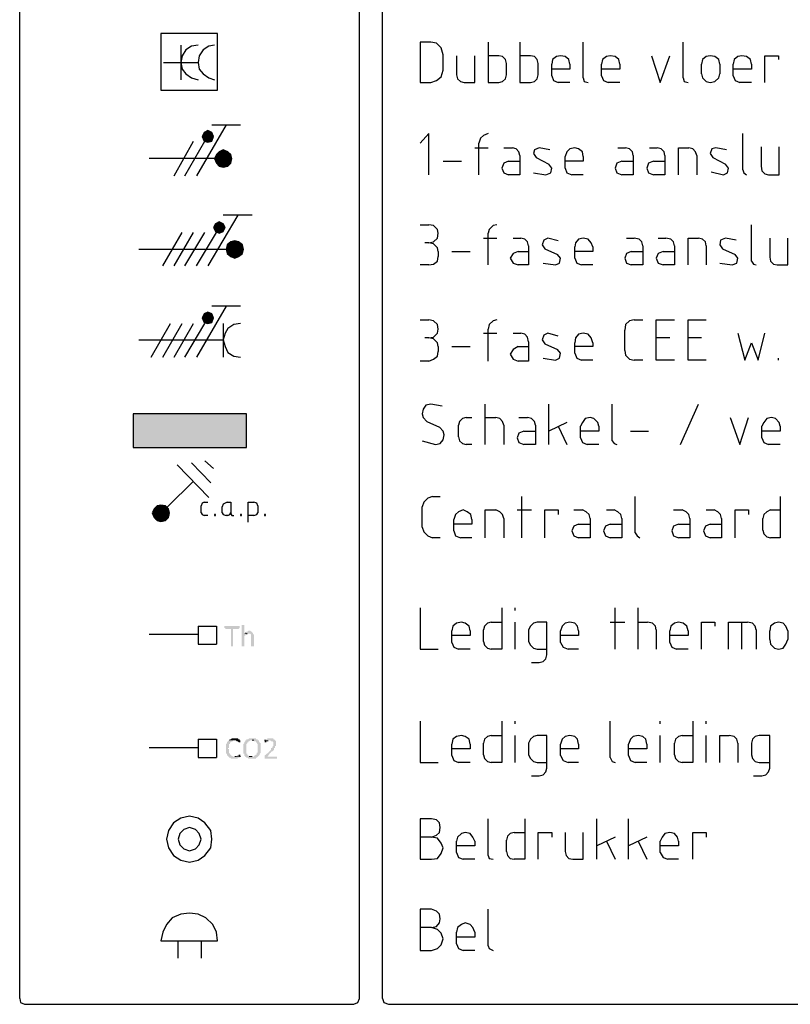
# Model space of a CAD drawing. Header units: millimetres. Extents: x -197899 to 120983, y -4228 to 45370.
# Tile 64 of 200: x -197899 to -194502, y 36565 to 40906. Entities that reach past the tile are written whole.
import ezdxf

# ---------------------------------------------------------------- set-up
doc = ezdxf.new("R2010")
doc.units = ezdxf.units.MM
for name, color, linetype in [('AL63----', 7, 'Continuous'), ('PDF_Geometry', 8, 'Continuous'), ('PDF_Solid Fills', 8, 'Continuous')]:
    doc.layers.add(name, color=color, linetype=linetype)

# ---------------------------------------------------------------- blocks, each defined once
blk = doc.blocks.new('CLB21AB.tmp')
at = {"layer": 'PDF_Solid Fills'}
for color, points in [(1, [(8.128, -49.364), (8.039, -49.534), (8.298, -49.534)]), (1, [(8.298, -49.28), (8.128, -49.364), (8.298, -49.534)]), (1, [(8.469, -49.364), (8.298, -49.28), (8.298, -49.534)]), (1, [(8.55, -49.534), (8.469, -49.364), (8.298, -49.534)]), (1, [(8.039, -49.534), (8.128, -49.746), (8.298, -49.534)]), (1, [(8.128, -49.746), (8.298, -49.788), (8.298, -49.534)]), (1, [(8.298, -49.788), (8.469, -49.746), (8.298, -49.534)]), (1, [(8.469, -49.746), (8.55, -49.534), (8.298, -49.534)]), (1, [(8.679, -50.338), (8.59, -50.508), (8.971, -50.508)]), (1, [(8.801, -50.211), (8.679, -50.338), (8.971, -50.508)]), (1, [(8.971, -50.127), (8.801, -50.211), (8.971, -50.508)]), (1, [(9.182, -50.211), (8.971, -50.127), (8.971, -50.508)]), (1, [(9.311, -50.338), (9.182, -50.211), (8.971, -50.508)]), (1, [(9.352, -50.508), (9.311, -50.338), (8.971, -50.508)]), (1, [(8.59, -50.508), (8.679, -50.719), (8.971, -50.508)]), (1, [(8.679, -50.719), (8.801, -50.847), (8.971, -50.508)]), (1, [(8.801, -50.847), (8.971, -50.889), (8.971, -50.508)]), (1, [(8.971, -50.889), (9.182, -50.847), (8.971, -50.508)]), (1, [(9.182, -50.847), (9.311, -50.719), (8.971, -50.508)]), (1, [(9.311, -50.719), (9.352, -50.508), (8.971, -50.508)]), (1, [(8.631, -53.386), (8.55, -53.556), (8.801, -53.556)]), (1, [(8.801, -53.301), (8.631, -53.386), (8.801, -53.556)]), (1, [(8.971, -53.386), (8.801, -53.301), (8.801, -53.556)]), (1, [(9.06, -53.556), (8.971, -53.386), (8.801, -53.556)]), (1, [(8.55, -53.556), (8.631, -53.725), (8.801, -53.556)]), (1, [(8.631, -53.725), (8.801, -53.809), (8.801, -53.556)]), (1, [(8.801, -53.809), (8.971, -53.725), (8.801, -53.556)]), (1, [(8.971, -53.725), (9.06, -53.556), (8.801, -53.556)]), (1, [(9.311, -54.19), (9.141, -54.317), (9.482, -54.529)]), (1, [(9.482, -54.148), (9.311, -54.19), (9.482, -54.529)]), (1, [(9.652, -54.19), (9.482, -54.148), (9.482, -54.529)]), (1, [(9.822, -54.317), (9.652, -54.19), (9.482, -54.529)]), (1, [(9.141, -54.317), (9.101, -54.529), (9.482, -54.529)]), (1, [(9.101, -54.529), (9.141, -54.698), (9.482, -54.529)]), (1, [(9.141, -54.698), (9.311, -54.826), (9.482, -54.529)]), (1, [(9.311, -54.826), (9.482, -54.911), (9.482, -54.529)]), (1, [(9.862, -54.529), (9.822, -54.317), (9.482, -54.529)]), (1, [(9.482, -54.911), (9.652, -54.826), (9.482, -54.529)]), (1, [(9.652, -54.826), (9.822, -54.698), (9.482, -54.529)]), (1, [(9.822, -54.698), (9.862, -54.529), (9.482, -54.529)]), (1, [(8.298, -57.281), (8.128, -57.365), (8.298, -57.535)]), (1, [(8.469, -57.365), (8.298, -57.281), (8.298, -57.535)]), (1, [(8.128, -57.365), (8.039, -57.535), (8.298, -57.535)]), (1, [(8.039, -57.535), (8.128, -57.746), (8.298, -57.535)]), (1, [(8.128, -57.746), (8.298, -57.789), (8.298, -57.535)]), (1, [(8.55, -57.535), (8.469, -57.365), (8.298, -57.535)]), (1, [(8.298, -57.789), (8.469, -57.746), (8.298, -57.535)]), (1, [(8.469, -57.746), (8.55, -57.535), (8.298, -57.535)]), (1, [(4.992, -61.768), (9.992, -61.768), (4.992, -63.25)]), (1, [(9.992, -61.768), (4.992, -63.25), (9.992, -63.25)]), (3, [(5.964, -65.874), (5.883, -66.044), (6.224, -66.129)]), (3, [(6.135, -65.79), (5.964, -65.874), (6.224, -66.129)]), (3, [(6.345, -65.79), (6.135, -65.79), (6.224, -66.129)]), (3, [(6.515, -65.874), (6.345, -65.79), (6.224, -66.129)]), (3, [(6.605, -66.044), (6.515, -65.874), (6.224, -66.129)]), (3, [(5.883, -66.044), (5.883, -66.255), (6.224, -66.129)]), (3, [(5.883, -66.255), (5.964, -66.425), (6.224, -66.129)]), (3, [(5.964, -66.425), (6.135, -66.51), (6.224, -66.129)]), (3, [(6.135, -66.51), (6.345, -66.51), (6.224, -66.129)]), (3, [(6.605, -66.255), (6.605, -66.044), (6.224, -66.129)]), (3, [(6.515, -66.425), (6.605, -66.255), (6.224, -66.129)]), (3, [(6.345, -66.51), (6.515, -66.425), (6.224, -66.129)]), (7, [(9.652, -71.124), (9.02, -71.124), (9.02, -71.166), (9.02, -71.208), (9.06, -71.208), (9.06, -71.251), (9.311, -71.251), (9.311, -72.013), (9.401, -72.013), (9.401, -71.251), (9.652, -71.251), (9.692, -71.208), (9.692, -71.166), (9.692, -71.124), (9.692, -71.124)]), (7, [(9.862, -71.081), (9.781, -71.081), (9.781, -72.013), (9.903, -72.013), (9.903, -71.547), (9.943, -71.547), (9.943, -71.505), (9.992, -71.505), (9.992, -71.463), (10.033, -71.463), (9.903, -71.463), (9.903, -71.081)]), (7, [(9.943, -71.42), (9.903, -71.463), (10.073, -71.463)]), (7, [(10.114, -71.336), (10.073, -71.336), (10.033, -71.378), (9.992, -71.378), (9.943, -71.42), (9.943, -71.42), (10.073, -71.463), (10.162, -71.463), (10.203, -71.505), (10.203, -71.547), (10.203, -71.589), (10.203, -72.013), (10.324, -72.013), (10.324, -71.632), (10.324, -71.547), (10.324, -71.505), (10.324, -71.505), (10.284, -71.463), (10.284, -71.42), (10.243, -71.42), (10.243, -71.378), (10.203, -71.378), (10.162, -71.336)]), (7, [(9.23, -76.162), (9.182, -76.204), (9.182, -76.204), (9.141, -76.246), (9.141, -76.289), (9.101, -76.331), (9.101, -76.373), (9.101, -76.458), (9.101, -76.543), (9.101, -76.67), (9.101, -76.712), (9.101, -76.754), (9.141, -76.754), (9.141, -76.839), (9.182, -76.839), (9.182, -76.881), (9.23, -76.881), (9.23, -76.923), (9.271, -76.923), (9.311, -76.966), (9.611, -76.966), (9.611, -76.923), (9.692, -76.923), (9.692, -76.881), (9.733, -76.881), (9.401, -76.881), (9.352, -76.839), (9.311, -76.839), (9.311, -76.797), (9.271, -76.797), (9.271, -76.754), (9.23, -76.712), (9.23, -76.67), (9.23, -76.628), (9.23, -76.543), (9.182, -76.543), (9.182, -76.5), (9.23, -76.5), (9.23, -76.415), (9.23, -76.373), (9.23, -76.331), (9.271, -76.331), (9.271, -76.246), (9.311, -76.246), (9.352, -76.204), (9.401, -76.204), (9.401, -76.162), (9.482, -76.162)]), (7, [(9.482, -76.077), (9.352, -76.077), (9.311, -76.12), (9.271, -76.12), (9.23, -76.162), (9.522, -76.162), (9.563, -76.204), (9.611, -76.204), (9.652, -76.246), (9.733, -76.246), (9.733, -76.204), (9.733, -76.162), (9.692, -76.162), (9.692, -76.12), (9.652, -76.12), (9.611, -76.077)]), (7, [(10.243, -76.077), (10.114, -76.077), (10.073, -76.12), (9.992, -76.12), (9.992, -76.162), (9.943, -76.162), (9.943, -76.204), (9.943, -76.204), (9.903, -76.246), (9.903, -76.289), (9.862, -76.331), (9.862, -76.373), (9.862, -76.458), (9.862, -76.543), (9.862, -76.628), (9.862, -76.712), (9.862, -76.754), (9.903, -76.754), (9.903, -76.839), (9.903, -76.839), (9.943, -76.881), (10.243, -76.881), (10.114, -76.881), (10.114, -76.839), (10.073, -76.839), (10.033, -76.797), (10.033, -76.754), (9.992, -76.754), (9.992, -76.712), (9.992, -76.67), (9.992, -76.628), (9.992, -76.5), (9.992, -76.458), (9.992, -76.373), (9.992, -76.331), (9.992, -76.331), (10.033, -76.289), (10.033, -76.246), (10.073, -76.246), (10.073, -76.204), (10.114, -76.204), (10.162, -76.162), (10.495, -76.162), (10.495, -76.12), (10.414, -76.12), (10.414, -76.077), (10.284, -76.077)]), (7, [(10.495, -76.162), (10.243, -76.162), (10.324, -76.162), (10.324, -76.204), (10.414, -76.204), (10.414, -76.246), (10.454, -76.246), (10.454, -76.289), (10.454, -76.289), (10.495, -76.331), (10.495, -76.373), (10.495, -76.458), (10.495, -76.543), (10.495, -76.585), (10.495, -76.67), (10.495, -76.712), (10.454, -76.712), (10.454, -76.754), (10.454, -76.797), (10.414, -76.797), (10.373, -76.839), (10.324, -76.839), (10.324, -76.881), (9.943, -76.881), (9.992, -76.923), (10.033, -76.923), (10.073, -76.966), (10.414, -76.966), (10.414, -76.923), (10.454, -76.923), (10.495, -76.881), (10.495, -76.881), (10.543, -76.839), (10.543, -76.839), (10.584, -76.797), (10.584, -76.754), (10.584, -76.754), (10.624, -76.712), (10.624, -76.67), (10.624, -76.585), (10.624, -76.5), (10.624, -76.415), (10.624, -76.331), (10.624, -76.289), (10.584, -76.289), (10.584, -76.246), (10.584, -76.246), (10.543, -76.204), (10.543, -76.162)]), (7, [(11.046, -76.077), (10.924, -76.077), (10.924, -76.12), (10.835, -76.12), (10.835, -76.162), (10.794, -76.162), (11.046, -76.162), (11.086, -76.204), (11.135, -76.204), (11.175, -76.246), (11.175, -76.331), (11.175, -76.373), (11.175, -76.415), (11.175, -76.415), (11.135, -76.458), (11.135, -76.5), (11.086, -76.5), (11.086, -76.543), (11.086, -76.585), (11.046, -76.585), (11.046, -76.628), (11.005, -76.628), (11.005, -76.67), (10.794, -76.839), (10.794, -76.881), (10.794, -76.923), (10.794, -76.966), (11.345, -76.966), (11.345, -76.923), (11.345, -76.881), (10.924, -76.881), (11.046, -76.712), (11.086, -76.712), (11.086, -76.67), (11.135, -76.67), (11.135, -76.628), (11.175, -76.628), (11.175, -76.585), (11.216, -76.585), (11.216, -76.5), (11.256, -76.5), (11.256, -76.458), (11.256, -76.415), (11.305, -76.415), (11.305, -76.373), (11.305, -76.289), (11.305, -76.246), (11.305, -76.204), (11.305, -76.204), (11.256, -76.162), (11.256, -76.162), (11.216, -76.12), (11.175, -76.12), (11.175, -76.077), (11.086, -76.077)]), (7, [(10.794, -76.162), (10.794, -76.204), (10.794, -76.246), (10.875, -76.246), (10.875, -76.204), (10.965, -76.204), (10.965, -76.162), (11.046, -76.162)]), (7, [(9.692, -76.797), (9.652, -76.797), (9.652, -76.839), (9.611, -76.839), (9.563, -76.881), (9.482, -76.881), (9.733, -76.881), (9.733, -76.797)])]:
    blk.add_hatch(color=color, dxfattribs=at).paths.add_polyline_path(points)
at = {"layer": 'PDF_Geometry', "color": 7, "lineweight": 25}
for points in [[(14.984, -87.549), (14.984, -5), (14.903, -4.83), (14.733, -4.749)], [(0, -87.549), (0, -5)], [(15.997, -87.549), (15.997, -5)], [(17.65, -47.163), (18.12, -47.163), (18.372, -47.079), (18.582, -46.91), (18.671, -46.613), (18.671, -45.936), (18.582, -45.639), (18.372, -45.427), (18.12, -45.385), (17.65, -45.385), (17.65, -47.163)], [(20.657, -45.385), (20.657, -47.163), (21.127, -47.163), (21.289, -47.121), (21.419, -46.994), (21.459, -46.825), (21.459, -46.316), (21.419, -46.147), (21.289, -46.02), (21.127, -45.978), (20.657, -45.978)], [(22.051, -45.385), (22.051, -47.163), (22.521, -47.163), (22.691, -47.121), (22.813, -46.994), (22.861, -46.825), (22.861, -46.316), (22.813, -46.147), (22.691, -46.02), (22.521, -45.978), (22.051, -45.978)], [(24.847, -46.952), (24.847, -45.385)], [(29.247, -46.952), (29.247, -45.385)], [(19.263, -45.978), (19.263, -46.825), (19.304, -46.994), (19.433, -47.121), (19.595, -47.163), (20.065, -47.163), (20.065, -45.978)], [(24.255, -46.359), (24.215, -46.147), (24.044, -46.02), (23.834, -45.978), (23.663, -46.02), (23.493, -46.147), (23.453, -46.359)], [(26.459, -46.359), (26.411, -46.147), (26.249, -46.02), (26.03, -45.978), (25.868, -46.02), (25.698, -46.147), (25.649, -46.359)], [(27.853, -45.978), (28.234, -47.163), (28.655, -45.978)], [(30.86, -46.359), (30.819, -46.147), (30.649, -46.02), (30.438, -45.978), (30.268, -46.02), (30.098, -46.147), (30.057, -46.359)], [(32.254, -46.359), (32.213, -46.147), (32.043, -46.02), (31.832, -45.978), (31.662, -46.02), (31.492, -46.147), (31.451, -46.359)], [(32.853, -47.163), (32.853, -45.978), (33.445, -45.978), (33.445, -46.147)], [(23.453, -46.867), (23.453, -46.359)], [(24.255, -46.359), (24.255, -46.571), (23.453, -46.571)], [(25.649, -46.867), (25.649, -46.359)], [(26.459, -46.359), (26.459, -46.571), (25.649, -46.571)], [(30.057, -46.783), (30.057, -46.359)], [(30.86, -46.359), (30.86, -46.783)], [(31.451, -46.867), (31.451, -46.359)], [(32.254, -46.359), (32.254, -46.571), (31.451, -46.571)], [(23.453, -46.867), (23.534, -47.079), (23.745, -47.163)], [(25.649, -46.867), (25.738, -47.079), (25.949, -47.163)], [(30.057, -46.783), (30.098, -46.952), (30.268, -47.121), (30.438, -47.163), (30.649, -47.121), (30.819, -46.952), (30.86, -46.783)], [(31.451, -46.867), (31.541, -47.079), (31.751, -47.163)], [(24.255, -47.163), (23.745, -47.163)], [(24.847, -46.952), (24.887, -47.121), (25.057, -47.163)], [(26.459, -47.163), (25.949, -47.163)], [(29.247, -46.952), (29.296, -47.121), (29.466, -47.163)], [(32.254, -47.163), (31.751, -47.163)], [(18.031, -51.227), (18.031, -49.407), (17.65, -49.83)], [(20.657, -49.407), (20.446, -49.492), (20.317, -49.619), (20.236, -49.83)], [(31.873, -51.015), (31.873, -49.407)], [(20.236, -51.227), (20.236, -49.83)], [(20.065, -50.042), (20.657, -50.042)], [(21.338, -50.042), (21.719, -50.042)], [(22.051, -50.381), (22.01, -50.211), (21.889, -50.084), (21.719, -50.042)], [(23.364, -50.127), (22.902, -50.042), (22.691, -50.127), (22.65, -50.296), (22.772, -50.465), (23.323, -50.762)], [(24.847, -50.423), (24.806, -50.211), (24.636, -50.084), (24.466, -50.042), (24.255, -50.084), (24.125, -50.211), (24.044, -50.423)], [(26.37, -50.042), (26.711, -50.042)], [(27.051, -50.381), (27.01, -50.211), (26.881, -50.084), (26.711, -50.042)], [(27.772, -50.042), (28.104, -50.042)], [(28.445, -50.381), (28.404, -50.211), (28.275, -50.084), (28.104, -50.042)], [(29.036, -51.227), (29.036, -50.042), (29.506, -50.042)], [(29.847, -50.381), (29.798, -50.211), (29.677, -50.084), (29.506, -50.042)], [(31.16, -50.127), (30.69, -50.042), (30.519, -50.084), (30.438, -50.296), (30.56, -50.465), (31.111, -50.762)], [(32.683, -50), (32.683, -50.847), (32.724, -51.058), (32.853, -51.184), (33.015, -51.227), (33.485, -51.227), (33.485, -50)], [(18.671, -50.634), (19.474, -50.634)], [(21.548, -50.634), (21.338, -50.719), (21.248, -50.931), (21.338, -51.142), (21.548, -51.227)], [(22.051, -50.381), (22.051, -51.227), (21.548, -51.227)], [(21.548, -50.634), (22.051, -50.634)], [(23.194, -51.227), (23.412, -51.142), (23.453, -50.931), (23.323, -50.762)], [(24.044, -50.931), (24.044, -50.423)], [(24.847, -50.423), (24.847, -50.634), (24.044, -50.634)], [(26.54, -50.634), (26.33, -50.719), (26.249, -50.931), (26.33, -51.142), (26.54, -51.227)], [(27.051, -50.381), (27.051, -51.227), (26.54, -51.227)], [(26.54, -50.634), (27.051, -50.634)], [(27.942, -50.634), (27.724, -50.719), (27.642, -50.931), (27.724, -51.142), (27.942, -51.227)], [(28.445, -50.381), (28.445, -51.227), (27.942, -51.227)], [(27.942, -50.634), (28.445, -50.634)], [(29.847, -50.381), (29.847, -51.227)], [(31.03, -51.227), (31.2, -51.142), (31.241, -50.931), (31.111, -50.762)], [(22.65, -51.142), (23.194, -51.227)], [(24.044, -50.931), (24.125, -51.142), (24.344, -51.227)], [(30.479, -51.1), (31.03, -51.227)], [(31.873, -51.015), (31.921, -51.142), (32.043, -51.227)], [(24.847, -51.227), (24.344, -51.227)], [(17.65, -53.429), (18.031, -53.429)], [(18.031, -54.233), (18.242, -54.19), (18.412, -54.021), (18.453, -53.809), (18.412, -53.64), (18.242, -53.471), (18.031, -53.429)], [(21.038, -53.429), (20.868, -53.471), (20.697, -53.64), (20.657, -53.809)], [(20.657, -55.206), (20.657, -53.809)], [(32.254, -55.037), (32.254, -53.429)], [(18.031, -54.233), (17.861, -54.233)], [(18.453, -54.614), (18.412, -54.445), (18.242, -54.275), (18.031, -54.233)], [(20.446, -54.021), (21.038, -54.021)], [(21.759, -54.021), (22.099, -54.021)], [(22.432, -54.36), (22.391, -54.19), (22.27, -54.064), (22.099, -54.021)], [(23.745, -54.148), (23.283, -54.021), (23.112, -54.106), (23.031, -54.317), (23.153, -54.487), (23.704, -54.741)], [(25.268, -54.403), (25.187, -54.233), (25.057, -54.064), (24.847, -54.021), (24.636, -54.064), (24.506, -54.233), (24.466, -54.403)], [(26.751, -54.021), (27.091, -54.021)], [(27.472, -54.36), (27.432, -54.19), (27.302, -54.064), (27.091, -54.021)], [(28.153, -54.021), (28.485, -54.021)], [(28.866, -54.36), (28.826, -54.19), (28.704, -54.064), (28.485, -54.021)], [(29.466, -55.206), (29.466, -54.021), (29.928, -54.021)], [(30.268, -54.36), (30.228, -54.19), (30.098, -54.064), (29.928, -54.021)], [(31.581, -54.106), (31.111, -54.021), (30.9, -54.106), (30.86, -54.317), (30.989, -54.487), (31.541, -54.741)], [(33.064, -54.021), (33.064, -54.868), (33.105, -55.037), (33.234, -55.164), (33.396, -55.206), (33.866, -55.206), (33.866, -54.021)], [(18.453, -54.614), (18.453, -54.826)], [(19.052, -54.614), (19.855, -54.614)], [(21.97, -54.614), (21.759, -54.698), (21.629, -54.911), (21.759, -55.122), (21.97, -55.206)], [(22.432, -54.36), (22.432, -55.206), (21.97, -55.206)], [(21.97, -54.614), (22.432, -54.614)], [(24.466, -54.911), (24.466, -54.403)], [(25.268, -54.403), (25.268, -54.614), (24.466, -54.614)], [(26.962, -54.614), (26.751, -54.698), (26.67, -54.911), (26.751, -55.122), (26.962, -55.206)], [(27.472, -54.36), (27.472, -55.206), (26.962, -55.206)], [(26.962, -54.614), (27.472, -54.614)], [(28.364, -54.614), (28.153, -54.698), (28.064, -54.911), (28.153, -55.122), (28.364, -55.206)], [(28.866, -54.36), (28.866, -55.206), (28.364, -55.206)], [(28.364, -54.614), (28.866, -54.614)], [(30.268, -54.36), (30.268, -55.206)], [(18.031, -55.206), (18.242, -55.164), (18.412, -55.037), (18.453, -54.826)], [(23.072, -55.122), (23.623, -55.206)], [(23.623, -55.206), (23.793, -55.122), (23.834, -54.911), (23.704, -54.741)], [(24.466, -54.911), (24.555, -55.122), (24.766, -55.206)], [(30.86, -55.122), (31.411, -55.206)], [(31.411, -55.206), (31.622, -55.122), (31.662, -54.911), (31.541, -54.741)], [(32.254, -55.037), (32.343, -55.164), (32.472, -55.206)], [(18.031, -55.206), (17.65, -55.206)], [(25.268, -55.206), (24.766, -55.206)], [(17.65, -57.62), (18.031, -57.62)], [(18.031, -58.424), (18.242, -58.382), (18.412, -58.212), (18.453, -58.043), (18.412, -57.831), (18.242, -57.662), (18.031, -57.62)], [(21.038, -57.62), (20.868, -57.662), (20.697, -57.831), (20.657, -58.043)], [(27.091, -57.62), (26.881, -57.662), (26.711, -57.831), (26.67, -58.085)], [(27.091, -57.62), (27.472, -57.62)], [(28.866, -59.398), (28.064, -59.398), (28.064, -57.62), (28.866, -57.62)], [(30.268, -59.398), (29.466, -59.398), (29.466, -57.62), (30.268, -57.62)], [(20.657, -59.44), (20.657, -58.043)], [(26.67, -58.974), (26.67, -58.085)], [(18.031, -58.424), (17.861, -58.424)], [(18.453, -58.805), (18.412, -58.636), (18.242, -58.467), (18.031, -58.424)], [(20.446, -58.212), (21.038, -58.212)], [(21.759, -58.212), (22.099, -58.212)], [(22.432, -58.593), (22.432, -59.44), (21.97, -59.44)], [(22.432, -58.593), (22.391, -58.382), (22.27, -58.254), (22.099, -58.212)], [(23.745, -58.339), (23.283, -58.212), (23.112, -58.297), (23.031, -58.509), (23.153, -58.677), (23.704, -58.932)], [(25.268, -58.636), (25.187, -58.424), (25.057, -58.254), (24.847, -58.212), (24.636, -58.254), (24.506, -58.424), (24.466, -58.636)], [(28.655, -58.424), (28.064, -58.424)], [(30.057, -58.424), (29.466, -58.424)], [(31.662, -58.212), (31.962, -59.398), (32.254, -58.636), (32.553, -59.398), (32.853, -58.212)], [(18.031, -59.44), (18.242, -59.355), (18.412, -59.228), (18.453, -59.016)], [(18.453, -58.805), (18.453, -59.016)], [(19.052, -58.805), (19.855, -58.805)], [(21.97, -58.805), (21.759, -58.932), (21.629, -59.143), (21.759, -59.355), (21.97, -59.44)], [(21.97, -58.805), (22.432, -58.805)], [(23.623, -59.398), (23.793, -59.313), (23.834, -59.101), (23.704, -58.932)], [(24.466, -59.101), (24.466, -58.636)], [(25.268, -58.636), (25.268, -58.805), (24.466, -58.805)], [(26.67, -58.974), (26.711, -59.185), (26.881, -59.355), (27.091, -59.398)], [(18.031, -59.44), (17.65, -59.44)], [(23.072, -59.313), (23.623, -59.398)], [(24.466, -59.101), (24.555, -59.313), (24.766, -59.398)], [(25.268, -59.398), (24.766, -59.398)], [(27.472, -59.398), (27.091, -59.398)], [(33.445, -59.398), (33.445, -59.313)], [(18.623, -61.429), (18.12, -61.344), (17.91, -61.387), (17.78, -61.557), (17.739, -61.768), (17.78, -61.938), (17.95, -62.107), (18.501, -62.361)], [(20.527, -63.123), (20.527, -61.344)], [(23.323, -63.123), (23.323, -61.344)], [(26.119, -62.954), (26.119, -61.344)], [(29.126, -63.123), (29.928, -61.344)], [(19.684, -61.938), (19.514, -61.98), (19.385, -62.107), (19.344, -62.276)], [(19.684, -61.938), (19.936, -61.938)], [(20.527, -61.938), (20.997, -61.938)], [(21.338, -62.276), (21.289, -62.107), (21.167, -61.98), (20.997, -61.938)], [(22.01, -61.938), (22.391, -61.938)], [(22.732, -62.276), (22.691, -62.107), (22.561, -61.98), (22.391, -61.938)], [(25.527, -62.319), (25.487, -62.149), (25.317, -61.98), (25.146, -61.938), (24.936, -61.98), (24.806, -62.149), (24.725, -62.319)], [(31.322, -61.938), (31.751, -63.123), (32.132, -61.938)], [(33.526, -62.319), (33.485, -62.149), (33.315, -61.98), (33.145, -61.938), (32.934, -61.98), (32.805, -62.149), (32.724, -62.319)], [(18.331, -63.123), (18.542, -63.08), (18.671, -62.911), (18.712, -62.699), (18.671, -62.53), (18.501, -62.361)], [(19.344, -62.785), (19.344, -62.276)], [(21.338, -62.276), (21.338, -63.123)], [(22.732, -62.276), (22.732, -63.123), (22.221, -63.123)], [(24.125, -62.149), (23.323, -62.53)], [(23.745, -62.319), (24.125, -63.123)], [(24.725, -62.827), (24.725, -62.319)], [(25.527, -62.319), (25.527, -62.53), (24.725, -62.53)], [(32.724, -62.827), (32.724, -62.319)], [(33.526, -62.319), (33.526, -62.53), (32.724, -62.53)], [(19.344, -62.785), (19.385, -62.954), (19.514, -63.08), (19.684, -63.123)], [(22.221, -62.53), (22.01, -62.615), (21.929, -62.827), (22.01, -63.038), (22.221, -63.123)], [(22.221, -62.53), (22.732, -62.53)], [(24.725, -62.827), (24.806, -63.038), (25.017, -63.123)], [(26.921, -62.53), (27.724, -62.53)], [(32.724, -62.827), (32.805, -63.038), (33.015, -63.123)], [(17.739, -62.954), (18.331, -63.123)], [(19.936, -63.123), (19.684, -63.123)], [(25.527, -63.123), (25.017, -63.123)], [(26.119, -62.954), (26.2, -63.08), (26.33, -63.123)], [(33.526, -63.123), (33.015, -63.123)], [(18.201, -65.408), (17.991, -65.494), (17.821, -65.663), (17.739, -65.874)], [(18.201, -65.408), (18.542, -65.408)], [(22.14, -67.229), (22.14, -65.408)], [(27.132, -67.017), (27.132, -65.408)], [(33.526, -65.408), (33.526, -67.229), (33.105, -67.229)], [(8.128, -65.663), (8.039, -65.705), (7.999, -65.832)], [(7.999, -66.129), (7.999, -65.832)], [(8.128, -65.663), (8.298, -65.663)], [(9.141, -65.663), (8.971, -65.747), (8.931, -65.874)], [(8.931, -66.129), (8.931, -65.874)], [(9.141, -65.663), (9.311, -65.663), (9.311, -66.171), (9.352, -66.255), (9.441, -66.255)], [(10.073, -66.552), (10.073, -65.663), (10.324, -65.663)], [(10.495, -65.832), (10.454, -65.705), (10.324, -65.663)], [(10.495, -65.832), (10.495, -66.129)], [(17.739, -66.764), (17.739, -65.874)], [(7.999, -66.129), (8.039, -66.213), (8.128, -66.255)], [(8.298, -66.255), (8.128, -66.255)], [(8.631, -66.255), (8.631, -66.213), (8.588, -66.213), (8.588, -66.255), (8.631, -66.255)], [(8.931, -66.129), (8.971, -66.213), (9.101, -66.255)], [(9.182, -66.255), (9.101, -66.255)], [(9.182, -66.255), (9.271, -66.213), (9.311, -66.129)], [(9.781, -66.255), (9.781, -66.213), (9.739, -66.213), (9.739, -66.255), (9.781, -66.255)], [(10.324, -66.255), (10.073, -66.255)], [(10.324, -66.255), (10.454, -66.213), (10.495, -66.129)], [(10.835, -66.255), (10.835, -66.213), (10.793, -66.213), (10.793, -66.255), (10.835, -66.255)], [(19.936, -66.425), (19.895, -66.213), (19.725, -66.086), (19.555, -66.002), (19.344, -66.086), (19.214, -66.213), (19.133, -66.425)], [(20.527, -67.229), (20.527, -66.002), (20.997, -66.002)], [(21.338, -66.383), (21.289, -66.213), (21.167, -66.086), (20.997, -66.002)], [(21.338, -66.383), (21.338, -67.229)], [(21.929, -66.002), (22.561, -66.002)], [(23.153, -67.229), (23.153, -66.002), (23.745, -66.002), (23.745, -66.213)], [(24.425, -66.002), (24.806, -66.002)], [(25.146, -66.383), (25.146, -67.229), (24.636, -67.229)], [(25.146, -66.383), (25.106, -66.213), (24.976, -66.086), (24.806, -66.002)], [(25.868, -66.002), (26.2, -66.002)], [(26.54, -66.383), (26.54, -67.229), (26.03, -67.229)], [(26.54, -66.383), (26.5, -66.213), (26.37, -66.086), (26.2, -66.002)], [(28.826, -66.002), (29.206, -66.002)], [(29.547, -66.383), (29.547, -67.229), (29.036, -67.229)], [(29.547, -66.383), (29.506, -66.213), (29.377, -66.086), (29.206, -66.002)], [(30.268, -66.002), (30.609, -66.002)], [(30.941, -66.383), (30.941, -67.229), (30.438, -67.229)], [(30.941, -66.383), (30.9, -66.213), (30.779, -66.086), (30.609, -66.002)], [(31.541, -67.229), (31.541, -66.002), (32.132, -66.002), (32.132, -66.213)], [(33.105, -66.002), (32.934, -66.086), (32.805, -66.213), (32.764, -66.383)], [(32.764, -66.891), (32.764, -66.383)], [(33.105, -66.002), (33.526, -66.002)], [(17.739, -66.764), (17.821, -66.975), (17.991, -67.144), (18.201, -67.229)], [(19.133, -66.933), (19.133, -66.425)], [(19.936, -66.425), (19.936, -66.637), (19.133, -66.637)], [(24.636, -66.637), (24.425, -66.721), (24.344, -66.933), (24.425, -67.144), (24.636, -67.229)], [(24.636, -66.637), (25.146, -66.637)], [(26.03, -66.637), (25.819, -66.721), (25.738, -66.933), (25.819, -67.144), (26.03, -67.229)], [(26.03, -66.637), (26.54, -66.637)], [(29.036, -66.637), (28.826, -66.721), (28.745, -66.933), (28.826, -67.144), (29.036, -67.229)], [(29.036, -66.637), (29.547, -66.637)], [(30.438, -66.637), (30.228, -66.721), (30.138, -66.933), (30.228, -67.144), (30.438, -67.229)], [(30.438, -66.637), (30.941, -66.637)], [(18.542, -67.229), (18.201, -67.229)], [(19.133, -66.933), (19.214, -67.144), (19.433, -67.229)], [(19.936, -67.229), (19.433, -67.229)], [(27.132, -67.017), (27.221, -67.144), (27.343, -67.229)], [(32.764, -66.891), (32.805, -67.06), (32.934, -67.187), (33.105, -67.229)], [(17.65, -70.319), (17.65, -72.14), (18.453, -72.14)], [(21.248, -70.319), (21.248, -72.14), (20.787, -72.14)], [(21.84, -70.447), (21.84, -70.319)], [(26.249, -72.14), (26.249, -70.319)], [(27.262, -72.14), (27.262, -70.319)], [(19.855, -71.336), (19.814, -71.124), (19.644, -70.997), (19.474, -70.955), (19.263, -70.997), (19.093, -71.124), (19.052, -71.336)], [(20.787, -70.955), (20.616, -70.997), (20.487, -71.124), (20.446, -71.294)], [(20.787, -70.955), (21.248, -70.955)], [(21.84, -72.14), (21.84, -70.955)], [(22.561, -72.733), (22.902, -72.733), (23.072, -72.69), (23.194, -72.564), (23.242, -72.394), (23.242, -70.955), (22.813, -70.955), (22.65, -70.997), (22.521, -71.124), (22.432, -71.294), (22.432, -71.802), (22.521, -71.97), (22.65, -72.097), (22.813, -72.14), (23.242, -72.14)], [(24.636, -71.336), (24.595, -71.124), (24.466, -70.997), (24.255, -70.955), (24.044, -70.997), (23.915, -71.124), (23.834, -71.336)], [(26.03, -70.955), (26.67, -70.955)], [(27.262, -70.955), (27.683, -70.955)], [(28.064, -71.294), (28.023, -71.124), (27.894, -70.997), (27.683, -70.955)], [(29.466, -71.336), (29.417, -71.124), (29.247, -70.997), (29.036, -70.955), (28.866, -70.997), (28.704, -71.124), (28.655, -71.336)], [(30.057, -72.14), (30.057, -70.955), (30.649, -70.955), (30.649, -71.124)], [(31.241, -72.14), (31.241, -70.955), (32.083, -70.955)], [(31.832, -72.14), (31.832, -70.955)], [(32.472, -71.294), (32.424, -71.124), (32.302, -70.997), (32.083, -70.955)], [(33.866, -71.336), (33.777, -71.124), (33.656, -70.997), (33.445, -70.955), (33.275, -70.997), (33.105, -71.124), (33.064, -71.336)], [(19.052, -71.844), (19.052, -71.336)], [(19.855, -71.336), (19.855, -71.547), (19.052, -71.547)], [(20.446, -71.802), (20.446, -71.294)], [(23.834, -71.844), (23.834, -71.336)], [(24.636, -71.336), (24.636, -71.547), (23.834, -71.547)], [(28.064, -71.294), (28.064, -72.14)], [(28.655, -71.844), (28.655, -71.336)], [(29.466, -71.336), (29.466, -71.547), (28.655, -71.547)], [(32.472, -71.294), (32.472, -72.14)], [(33.064, -71.717), (33.064, -71.336)], [(33.866, -71.336), (33.866, -71.717)], [(19.052, -71.844), (19.133, -72.055), (19.344, -72.14)], [(20.446, -71.802), (20.487, -71.97), (20.616, -72.097), (20.787, -72.14)], [(23.834, -71.844), (23.963, -72.055), (24.174, -72.14)], [(28.655, -71.844), (28.745, -72.055), (28.955, -72.14)], [(33.064, -71.717), (33.105, -71.928), (33.275, -72.097), (33.445, -72.14), (33.656, -72.097), (33.777, -71.928), (33.866, -71.717)], [(19.855, -72.14), (19.344, -72.14)], [(24.636, -72.14), (24.174, -72.14)], [(29.466, -72.14), (28.955, -72.14)], [(17.65, -75.315), (17.65, -77.135), (18.453, -77.135)], [(21.248, -75.315), (21.248, -77.135), (20.787, -77.135)], [(21.84, -75.442), (21.84, -75.315)], [(26.03, -76.923), (26.03, -75.315)], [(28.234, -75.442), (28.234, -75.315)], [(29.677, -75.315), (29.677, -77.135), (29.206, -77.135)], [(30.268, -75.442), (30.268, -75.315)], [(19.855, -76.331), (19.814, -76.12), (19.644, -75.992), (19.474, -75.95), (19.263, -75.992), (19.093, -76.12), (19.052, -76.331)], [(20.787, -75.95), (20.616, -75.992), (20.487, -76.12), (20.446, -76.289)], [(20.787, -75.95), (21.248, -75.95)], [(21.84, -77.135), (21.84, -75.95)], [(22.561, -77.728), (22.902, -77.728), (23.072, -77.686), (23.194, -77.559), (23.242, -77.389), (23.242, -75.95), (22.813, -75.95), (22.65, -75.992), (22.521, -76.12), (22.432, -76.289), (22.432, -76.797), (22.521, -76.966), (22.65, -77.093), (22.813, -77.135), (23.242, -77.135)], [(24.636, -76.331), (24.595, -76.12), (24.466, -75.992), (24.255, -75.95), (24.044, -75.992), (23.915, -76.12), (23.834, -76.331)], [(27.642, -76.331), (27.602, -76.12), (27.472, -75.992), (27.262, -75.95), (27.051, -75.992), (26.921, -76.12), (26.84, -76.331)], [(28.234, -77.135), (28.234, -75.95)], [(29.206, -75.95), (29.036, -75.992), (28.915, -76.12), (28.866, -76.289)], [(29.206, -75.95), (29.677, -75.95)], [(30.268, -77.135), (30.268, -75.95)], [(30.86, -77.135), (30.86, -75.95), (31.281, -75.95)], [(31.662, -76.289), (31.622, -76.12), (31.492, -75.992), (31.281, -75.95)], [(32.343, -77.728), (32.724, -77.728), (32.894, -77.686), (33.015, -77.559), (33.064, -77.389), (33.064, -75.95), (32.594, -75.95), (32.424, -75.992), (32.302, -76.12), (32.254, -76.289), (32.254, -76.797), (32.302, -76.966), (32.424, -77.093), (32.594, -77.135), (33.064, -77.135)], [(19.052, -76.839), (19.052, -76.331)], [(19.855, -76.331), (19.855, -76.543), (19.052, -76.543)], [(20.446, -76.797), (20.446, -76.289)], [(23.834, -76.839), (23.834, -76.331)], [(24.636, -76.331), (24.636, -76.543), (23.834, -76.543)], [(26.84, -76.839), (26.84, -76.331)], [(27.642, -76.331), (27.642, -76.543), (26.84, -76.543)], [(28.866, -76.797), (28.866, -76.289)], [(31.662, -76.289), (31.662, -77.135)], [(19.052, -76.839), (19.133, -77.051), (19.344, -77.135)], [(20.446, -76.797), (20.487, -76.966), (20.616, -77.093), (20.787, -77.135)], [(23.834, -76.839), (23.963, -77.051), (24.174, -77.135)], [(26.84, -76.839), (26.921, -77.051), (27.132, -77.135)], [(28.866, -76.797), (28.915, -76.966), (29.036, -77.093), (29.206, -77.135)], [(19.855, -77.135), (19.344, -77.135)], [(24.636, -77.135), (24.174, -77.135)], [(26.03, -76.923), (26.119, -77.093), (26.249, -77.135)], [(27.642, -77.135), (27.132, -77.135)], [(18.161, -80.437), (18.372, -80.353), (18.501, -80.226), (18.542, -80.014), (18.501, -79.802), (18.372, -79.675), (18.161, -79.633), (17.65, -79.633), (17.65, -81.411)], [(20.657, -81.241), (20.657, -79.633)], [(22.27, -79.633), (22.27, -81.411), (21.8, -81.411)], [(25.438, -81.411), (25.438, -79.633)], [(26.84, -81.411), (26.84, -79.633)], [(20.065, -80.607), (19.976, -80.437), (19.855, -80.268), (19.644, -80.226), (19.474, -80.268), (19.304, -80.437), (19.263, -80.607)], [(21.8, -80.226), (21.629, -80.268), (21.508, -80.395), (21.459, -80.565)], [(21.8, -80.226), (22.27, -80.226)], [(22.861, -81.411), (22.861, -80.226), (23.453, -80.226), (23.453, -80.437)], [(24.044, -80.226), (24.044, -81.072), (24.085, -81.241), (24.215, -81.368), (24.385, -81.411), (24.847, -81.411), (24.847, -80.226)], [(29.036, -80.607), (28.996, -80.437), (28.866, -80.268), (28.655, -80.226), (28.445, -80.268), (28.323, -80.437), (28.234, -80.607)], [(29.677, -81.411), (29.677, -80.226), (30.268, -80.226), (30.268, -80.437)], [(17.65, -81.411), (18.161, -81.411), (18.412, -81.368), (18.582, -81.157), (18.671, -80.902), (18.582, -80.692), (18.412, -80.479), (18.161, -80.437), (17.65, -80.437)], [(19.263, -81.115), (19.263, -80.607)], [(20.065, -80.607), (20.065, -80.818), (19.263, -80.818)], [(21.459, -81.072), (21.459, -80.565)], [(26.249, -80.437), (25.438, -80.818)], [(25.868, -80.607), (26.249, -81.411)], [(27.642, -80.437), (26.84, -80.818)], [(27.262, -80.607), (27.642, -81.411)], [(28.234, -81.115), (28.234, -80.607)], [(29.036, -80.607), (29.036, -80.818), (28.234, -80.818)], [(19.263, -81.115), (19.344, -81.326), (19.555, -81.411)], [(21.459, -81.072), (21.508, -81.241), (21.629, -81.368), (21.8, -81.411)], [(28.234, -81.115), (28.364, -81.326), (28.574, -81.411)], [(20.065, -81.411), (19.555, -81.411)], [(20.657, -81.241), (20.697, -81.368), (20.868, -81.411)], [(29.036, -81.411), (28.574, -81.411)], [(18.161, -84.416), (18.372, -84.374), (18.501, -84.205), (18.542, -84.035), (18.501, -83.824), (18.372, -83.697), (18.161, -83.612), (17.65, -83.612), (17.65, -85.433)], [(20.657, -85.221), (20.657, -83.612)], [(20.065, -84.629), (19.976, -84.416), (19.855, -84.29), (19.644, -84.205), (19.474, -84.29), (19.304, -84.416), (19.263, -84.629)], [(17.65, -85.433), (18.161, -85.433), (18.412, -85.348), (18.582, -85.179), (18.671, -84.924), (18.582, -84.671), (18.412, -84.501), (18.161, -84.416), (17.65, -84.416)], [(19.263, -85.136), (19.263, -84.629)], [(20.065, -84.629), (20.065, -84.84), (19.263, -84.84)], [(19.263, -85.136), (19.344, -85.348), (19.555, -85.433)], [(20.065, -85.433), (19.555, -85.433)], [(20.657, -85.221), (20.697, -85.348), (20.868, -85.433)], [(0, -87.549), (0.04, -87.719), (0.211, -87.803)], [(0.211, -87.803), (14.733, -87.803), (14.903, -87.719), (14.984, -87.549)], [(15.997, -87.549), (16.046, -87.719), (16.256, -87.803)], [(16.256, -87.803), (74.759, -87.803), (74.929, -87.719), (75.01, -87.549)]]:
    blk.add_lwpolyline(points, dxfattribs=at)
at = {"layer": 'PDF_Geometry', "color": 1, "lineweight": 25}
for points in [[(8.72, -47.502), (8.72, -45.004), (6.222, -45.004), (6.222, -47.502), (8.72, -47.502)], [(7.869, -45.512), (7.577, -45.555), (7.326, -45.724), (7.156, -45.978), (7.107, -46.274), (7.156, -46.571), (7.326, -46.783), (7.577, -46.952), (7.869, -47.036)], [(7.107, -45.512), (7.107, -47.036)], [(8.59, -45.512), (8.339, -45.555), (8.088, -45.724), (7.918, -45.978), (7.869, -46.274), (7.918, -46.571), (8.088, -46.783), (8.339, -46.952), (8.59, -47.036)], [(6.345, -46.274), (7.869, -46.274)], [(9.101, -49.026), (7.788, -51.27)], [(8.469, -49.026), (9.733, -49.026)], [(8.298, -49.788), (8.469, -49.746), (8.55, -49.534), (8.469, -49.364), (8.298, -49.28), (8.128, -49.364), (8.039, -49.534), (8.128, -49.746), (8.298, -49.788)], [(6.815, -51.27), (7.658, -49.746)], [(7.277, -51.27), (8.169, -49.746)], [(8.971, -50.889), (9.182, -50.847), (9.311, -50.719), (9.352, -50.508), (9.311, -50.338), (9.182, -50.211), (8.971, -50.127), (8.801, -50.211), (8.679, -50.338), (8.59, -50.508), (8.679, -50.719), (8.801, -50.847), (8.971, -50.889)], [(8.59, -50.508), (5.713, -50.508)], [(9.611, -53.005), (8.298, -55.249)], [(8.801, -53.809), (8.971, -53.725), (9.06, -53.556), (8.971, -53.386), (8.801, -53.301), (8.631, -53.386), (8.55, -53.556), (8.631, -53.725), (8.801, -53.809)], [(10.243, -53.005), (8.971, -53.005)], [(6.305, -55.249), (7.156, -53.767)], [(6.815, -55.249), (7.658, -53.767)], [(7.277, -55.249), (8.169, -53.767)], [(7.788, -55.249), (8.679, -53.767)], [(9.482, -54.911), (9.652, -54.826), (9.822, -54.698), (9.862, -54.529), (9.822, -54.317), (9.652, -54.19), (9.482, -54.148), (9.311, -54.19), (9.141, -54.317), (9.101, -54.529), (9.141, -54.698), (9.311, -54.826), (9.482, -54.911)], [(9.101, -54.529), (5.251, -54.529)], [(9.101, -57.027), (7.788, -59.271)], [(8.298, -57.789), (8.469, -57.746), (8.55, -57.535), (8.469, -57.365), (8.298, -57.281), (8.128, -57.365), (8.039, -57.535), (8.128, -57.746), (8.298, -57.789)], [(9.733, -57.027), (8.469, -57.027)], [(5.794, -59.271), (6.645, -57.789)], [(6.305, -59.271), (7.156, -57.789)], [(6.815, -59.271), (7.658, -57.789)], [(7.277, -59.271), (8.169, -57.789)], [(9.733, -57.789), (9.441, -57.831), (9.182, -58.001), (9.06, -58.212), (8.971, -58.509), (9.06, -58.805), (9.182, -59.059), (9.441, -59.228), (9.733, -59.271)], [(8.971, -57.789), (8.971, -59.271)], [(5.251, -58.509), (8.971, -58.509)], [(9.992, -63.25), (9.992, -61.768), (4.997, -61.768), (4.997, -63.25), (9.992, -63.25)]]:
    blk.add_lwpolyline(points, dxfattribs=at)
at = {"layer": 'PDF_Geometry', "color": 3, "lineweight": 25}
for points in [[(8.339, -65.451), (6.945, -64.012)], [(8.42, -64.816), (7.577, -63.927)], [(8.55, -64.181), (8.169, -63.843)], [(7.658, -64.732), (6.515, -65.874)], [(6.605, -66.129), (6.564, -65.96), (6.434, -65.832), (6.224, -65.79), (6.054, -65.832), (5.924, -65.96), (5.843, -66.129), (5.924, -66.34), (6.054, -66.468), (6.224, -66.51), (6.434, -66.468), (6.564, -66.34), (6.605, -66.129)]]:
    blk.add_lwpolyline(points, dxfattribs=at)
at = {"layer": 'PDF_Geometry', "color": 150, "lineweight": 25}
for points in [[(7.869, -71.124), (7.869, -71.928), (8.679, -71.928)], [(7.869, -71.124), (8.679, -71.124), (8.679, -71.928)], [(7.869, -71.505), (5.713, -71.505)], [(7.869, -76.12), (7.869, -76.923), (8.679, -76.923)], [(7.869, -76.12), (8.679, -76.12), (8.679, -76.923)], [(7.869, -76.5), (5.713, -76.5)], [(8.469, -80.522), (8.42, -80.141), (8.169, -79.802), (7.869, -79.59), (7.488, -79.506), (7.107, -79.59), (6.775, -79.802), (6.564, -80.141), (6.475, -80.522), (6.564, -80.902), (6.775, -81.241), (7.107, -81.454), (7.488, -81.538), (7.869, -81.454), (8.169, -81.241), (8.42, -80.902), (8.469, -80.522)], [(7.999, -80.522), (7.918, -80.268), (7.747, -80.099), (7.488, -80.014), (7.237, -80.099), (7.067, -80.268), (6.986, -80.522), (7.067, -80.776), (7.237, -80.945), (7.488, -81.03), (7.747, -80.945), (7.918, -80.776), (7.999, -80.522)], [(8.72, -85.01), (8.679, -84.629), (8.509, -84.29), (8.209, -83.993), (7.869, -83.824), (7.488, -83.782), (7.107, -83.824), (6.726, -83.993), (6.475, -84.29), (6.305, -84.629), (6.224, -85.01), (8.72, -85.01)], [(6.986, -85.771), (6.986, -85.01)], [(7.999, -85.01), (7.999, -85.771)]]:
    blk.add_lwpolyline(points, dxfattribs=at)
at = {"layer": 'PDF_Geometry', "color": 7, "lineweight": 0}
for points in [[(9.992, -71.463), (10.033, -71.463)], [(10.243, -76.162), (10.324, -76.162)], [(10.835, -76.162), (10.794, -76.162)], [(9.563, -76.881), (9.482, -76.881)], [(9.692, -76.881), (9.733, -76.881)], [(10.243, -76.881), (10.114, -76.881)]]:
    blk.add_lwpolyline(points, dxfattribs=at)

msp = doc.modelspace()

# ---------------------------------------------------------------- block references
at = {"layer": 'AL63----', "xscale": 100, "yscale": 100, "zscale": 100}
msp.add_blockref('CLB21AB.tmp', (-197899.3, 45345), dxfattribs=at)

doc.saveas('drawing.dxf')
